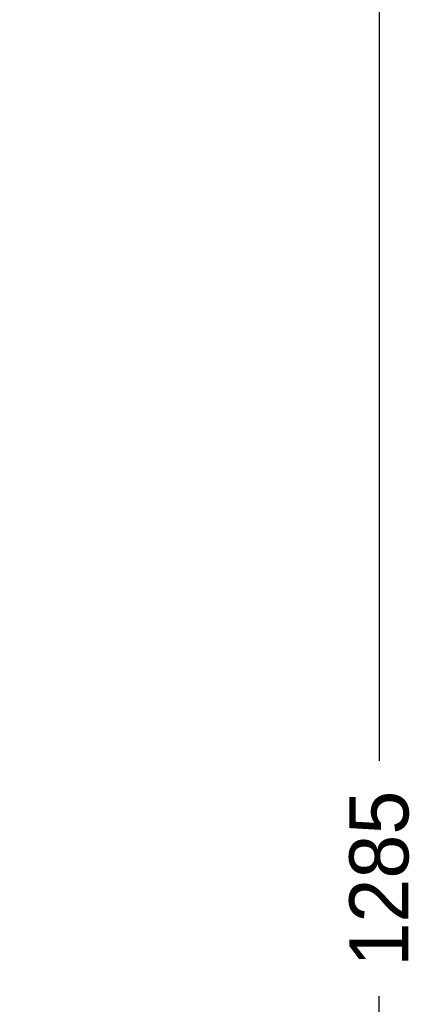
# Model space of a CAD drawing. Header units: millimetres. Extents: x -609 to 680, y -981 to 563.
# Tile 23 of 24: x 478 to 680, y -351 to 148. Entities that reach past the tile are written whole.
import ezdxf

# ---------------------------------------------------------------- set-up
doc = ezdxf.new("R2010")
doc.units = ezdxf.units.MM
doc.layers.add('AM_5', color=3, linetype='Continuous', lineweight=25)
doc.dimstyles.new('ISO-25', dxfattribs={"dimtxt": 2.5, "dimasz": 2.5, "dimexe": 1.25, "dimexo": 0.625, "dimtad": 1, "dimtxsty": 'Standard', "dimcen": 2.5, "dimadec": 0, "dimazin": 0, "dimtfac": 1, "dimtmove": 0, "dimatfit": 3, "dimfxl": 1, "dimarcsym": 0})

# ---------------------------------------------------------------- blocks, each defined once
blk = doc.blocks.new('*D137')
at = {"layer": 'AM_5', "color": 0, "lineweight": -2}
for p, q in [((0, 355), (661, 355)), ((661, 325), (661, -227.79)), ((661, -900), (661, -347.21)), ((443, -930), (661, -930))]:
    blk.add_line(p, q, dxfattribs=at)
at = {"layer": 'AM_5', "color": 0}
for points in [[(666, 325), (656, 325), (661, 355)], [(656, -900), (666, -900), (661, -930)]]:
    blk.add_solid(points, dxfattribs=at)
at = {"layer": 'Defpoints', "color": 0}
for p in [(0, 355), (646, 355), (443, -930)]:
    blk.add_point(p, dxfattribs=at)
at = {"layer": 'AM_5', "color": 0, "insert": (661, -287.5), "char_height": 30, "attachment_point": 5, "rotation": 90}
blk.add_mtext('1285', dxfattribs=at)

msp = doc.modelspace()

# ---------------------------------------------------------------- dimensions: what is measured, and where the dimension line sits
at = {"layer": 'AM_5'}
dim = msp.add_linear_dim(base=(661, 355), p1=(443, -930), p2=(0, 355), angle=90, text='1285', dimstyle='ISO-25', override={"dimtxt": 30, "dimasz": 30, "dimexe": 0, "dimexo": 0, "dimgap": 9}, dxfattribs=at)
dim.commit()
dim.dimension.update_dxf_attribs({"geometry": '*D137', "text_midpoint": (661, -287.5), "dimtype": 160, "text_rotation": 90})

doc.saveas('drawing.dxf')
